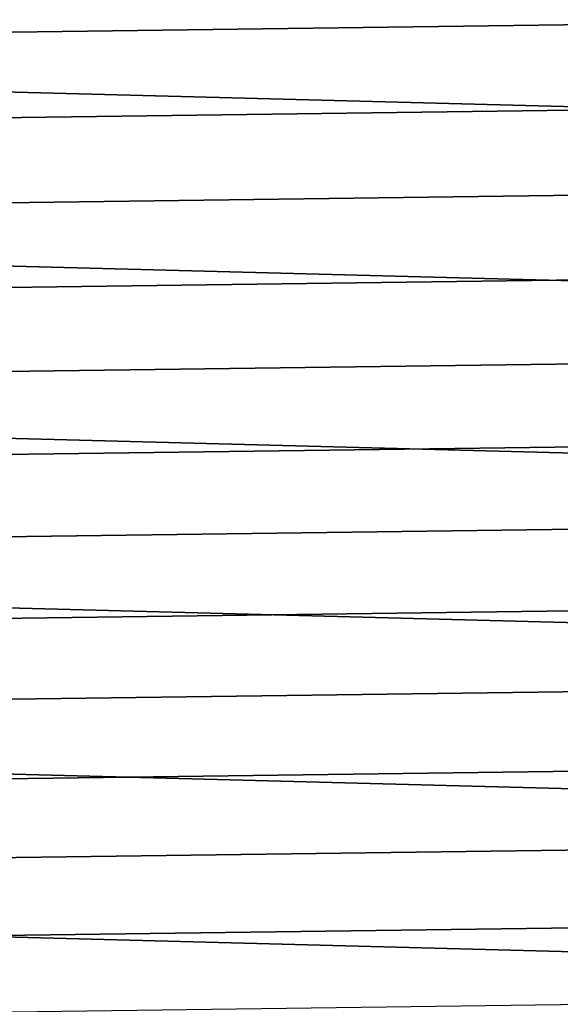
# Model space of a CAD drawing. Header units: metres. Extents: x -22 to 244, y -22 to 22.
# Tile 64 of 146: x 14.27 to 17.61, y -9.83 to -3.75. Entities that reach past the tile are written whole.
import ezdxf

# ---------------------------------------------------------------- set-up
doc = ezdxf.new("R2010")
doc.units = ezdxf.units.M
doc.layers.add('solid_10_151_113_XXX', color=7, linetype='CONTINUOUS')

msp = doc.modelspace()

# ---------------------------------------------------------------- linework, layer by layer
at = {"layer": 'solid_10_151_113_XXX'}
for points in [[(20.541622, -4.363678, 0.5), (-20.741858, -3.282555, 0.5), (-20.885252, -2.192265, 0.5), (20.741865, -3.282506, 0.5)], [(-19.843266, -4.281913, 269.950012), (19.950293, -3.751758, 269.950012), (20.043133, -3.219141, 269.950012), (-19.950294, -3.751749, 269.950012)], [(20.285137, -5.43261, 0.5), (-20.54162, -4.363688, 0.5), (-20.741858, -3.282555, 0.5), (20.541622, -4.363678, 0.5)], [(-19.722105, -4.809213, 269.950012), (19.843264, -4.281922, 269.950012), (19.950293, -3.751758, 269.950012), (-19.843266, -4.281913, 269.950012)], [(-19.586971, -5.332962, 269.950012), (19.722103, -4.809221, 269.950012), (19.843264, -4.281922, 269.950012), (-19.722105, -4.809213, 269.950012)], [(19.973001, -6.486846, 0.5), (-20.285149, -5.432567, 0.5), (-20.54162, -4.363688, 0.5), (20.285137, -5.43261, 0.5)], [(-19.437962, -5.852835, 269.950012), (19.586969, -5.33297, 269.950012), (19.722103, -4.809221, 269.950012), (-19.586971, -5.332962, 269.950012)], [(-19.275202, -6.368402, 269.950012), (19.43796, -5.852842, 269.950012), (19.586969, -5.33297, 269.950012), (-19.437962, -5.852835, 269.950012)], [(19.606033, -7.523523, 0.5), (-19.973011, -6.486816, 0.5), (-20.285149, -5.432567, 0.5), (19.973001, -6.486846, 0.5)], [(-19.098837, -6.879273, 269.950012), (19.2752, -6.368409, 269.950012), (19.43796, -5.852842, 269.950012), (-19.275202, -6.368402, 269.950012)], [(-18.908947, -7.385237, 269.950012), (19.098835, -6.879279, 269.950012), (19.2752, -6.368409, 269.950012), (-19.098837, -6.879273, 269.950012)], [(19.185333, -8.539492, 0.5), (-19.606024, -7.523548, 0.5), (-19.973011, -6.486816, 0.5), (19.606033, -7.523523, 0.5)], [(-18.705654, -7.885968, 269.950012), (18.908945, -7.385243, 269.950012), (19.098835, -6.879279, 269.950012), (-18.908947, -7.385237, 269.950012)], [(-18.489103, -8.381111, 269.950012), (18.705652, -7.885974, 269.950012), (18.908945, -7.385243, 269.950012), (-18.705654, -7.885968, 269.950012)], [(18.712078, -9.53195, 0.5), (-19.18531, -8.539546, 0.5), (-19.606024, -7.523548, 0.5), (19.185333, -8.539492, 0.5)], [(-18.259384, -8.870449, 269.950012), (18.4891, -8.381118, 269.950012), (18.705652, -7.885974, 269.950012), (-18.489103, -8.381111, 269.950012)], [(-18.016691, -9.353543, 269.950012), (18.259382, -8.870456, 269.950012), (18.4891, -8.381118, 269.950012), (-18.259384, -8.870449, 269.950012)], [(18.18754, -10.498255, 0.5), (-18.712053, -9.531998, 0.5), (-19.18531, -8.539546, 0.5), (18.712078, -9.53195, 0.5)], [(-17.761213, -9.830017, 269.950012), (18.016687, -9.35355, 269.950012), (18.259382, -8.870456, 269.950012), (-18.016691, -9.353543, 269.950012)], [(-17.493086, -10.299607, 269.950012), (17.761211, -9.830024, 269.950012), (18.016687, -9.35355, 269.950012), (-17.761213, -9.830017, 269.950012)], [(17.613153, -11.43577, 0.5), (-18.187527, -10.498279, 0.5), (-18.712053, -9.531998, 0.5), (18.18754, -10.498255, 0.5)]]:
    msp.add_3dface(points, dxfattribs=at)

doc.saveas('drawing.dxf')
